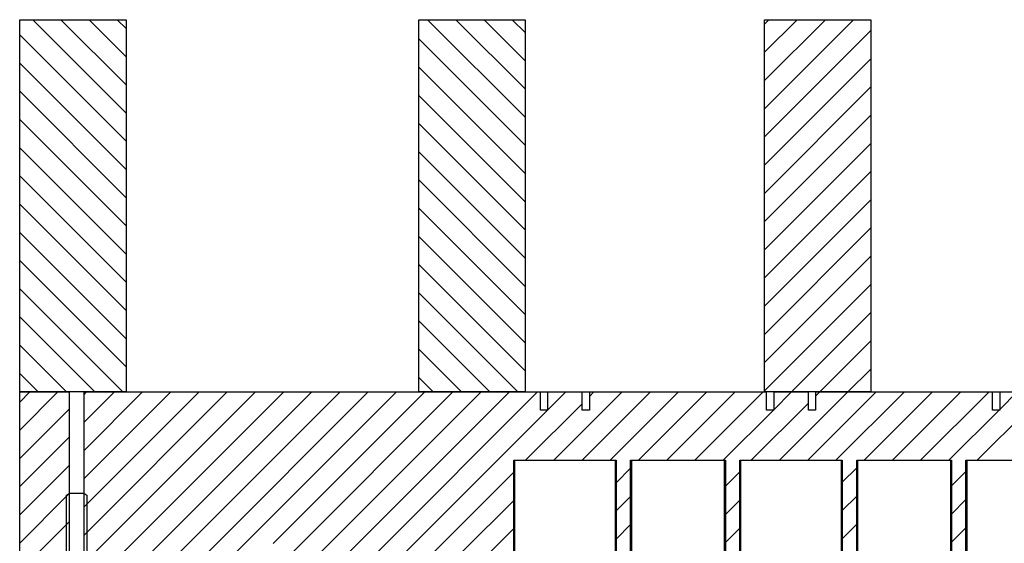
# Model space of a CAD drawing. Header units: inches. Extents: x 3 to 289, y 4 to 291.
# Tile 203 of 256: x 227 to 245, y 89 to 99. Entities that reach past the tile are written whole.
import ezdxf

# ---------------------------------------------------------------- set-up
doc = ezdxf.new("R2010")
doc.units = ezdxf.units.IN
doc.header["$LTSCALE"] = 0.5
doc.header["$MEASUREMENT"] = 0
doc.layers.add('MFB', color=7, linetype='Continuous')

msp = doc.modelspace()

# ---------------------------------------------------------------- linework, layer by layer
at = {"layer": 'MFB', "color": 9, "linetype": 'Continuous'}
for p, q in [((226.721, 92.251), (226.721, 99.251)), ((226.721, 99.251), (228.721, 99.251)), ((228.721, 97.495), (226.965, 99.251)), ((228.721, 97.495), (226.965, 99.251)), ((228.721, 98.025), (227.495, 99.251)), ((228.721, 98.025), (227.495, 99.251)), ((228.721, 98.555), (228.025, 99.251)), ((228.721, 98.555), (228.025, 99.251)), ((228.721, 99.086), (228.556, 99.251)), ((228.721, 99.086), (228.556, 99.251)), ((228.721, 99.251), (228.721, 92.251)), ((234.221, 92.251), (234.221, 99.251)), ((234.221, 99.251), (236.221, 99.251)), ((236.221, 97.419), (234.389, 99.251)), ((236.221, 97.419), (234.389, 99.251)), ((236.221, 97.95), (234.92, 99.251)), ((236.221, 97.95), (234.92, 99.251)), ((236.221, 98.48), (235.45, 99.251)), ((236.221, 98.48), (235.45, 99.251)), ((236.221, 99.01), (235.98, 99.251)), ((236.221, 99.01), (235.98, 99.251)), ((236.221, 99.251), (236.221, 92.251)), ((242.395, 99.251), (240.721, 97.577)), ((241.865, 99.251), (240.721, 98.107)), ((241.334, 99.251), (240.721, 98.638)), ((240.804, 99.251), (240.721, 99.168)), ((242.395, 99.251), (240.721, 97.577)), ((241.865, 99.251), (240.721, 98.107)), ((241.334, 99.251), (240.721, 98.638)), ((240.804, 99.251), (240.721, 99.168)), ((240.721, 99.251), (242.721, 99.251)), ((240.721, 92.251), (240.721, 99.251)), ((242.721, 99.251), (242.721, 92.251)), ((242.721, 99.047), (240.721, 97.047)), ((242.721, 99.047), (240.721, 97.047)), ((228.721, 96.964), (226.721, 98.964)), ((228.721, 96.964), (226.721, 98.964)), ((236.221, 96.889), (234.221, 98.889)), ((236.221, 96.889), (234.221, 98.889)), ((242.721, 98.517), (240.721, 96.517)), ((242.721, 98.517), (240.721, 96.517)), ((228.721, 96.434), (226.721, 98.434)), ((228.721, 96.434), (226.721, 98.434)), ((236.221, 96.359), (234.221, 98.359)), ((236.221, 96.359), (234.221, 98.359)), ((242.721, 97.986), (240.721, 95.986)), ((242.721, 97.986), (240.721, 95.986)), ((228.721, 95.904), (226.721, 97.904)), ((228.721, 95.904), (226.721, 97.904)), ((236.221, 95.828), (234.221, 97.828)), ((236.221, 95.828), (234.221, 97.828)), ((228.721, 95.373), (226.721, 97.373)), ((228.721, 95.373), (226.721, 97.373)), ((242.721, 97.456), (240.721, 95.456)), ((242.721, 97.456), (240.721, 95.456)), ((236.221, 95.298), (234.221, 97.298)), ((236.221, 95.298), (234.221, 97.298)), ((228.721, 94.843), (226.721, 96.843)), ((228.721, 94.843), (226.721, 96.843)), ((242.721, 96.926), (240.721, 94.926)), ((242.721, 96.926), (240.721, 94.926)), ((236.221, 94.768), (234.221, 96.768)), ((236.221, 94.768), (234.221, 96.768)), ((228.721, 94.313), (226.721, 96.313)), ((228.721, 94.313), (226.721, 96.313)), ((242.721, 96.395), (240.721, 94.395)), ((242.721, 96.395), (240.721, 94.395)), ((236.221, 94.237), (234.221, 96.237)), ((236.221, 94.237), (234.221, 96.237)), ((228.721, 93.782), (226.721, 95.782)), ((228.721, 93.782), (226.721, 95.782)), ((236.221, 93.707), (234.221, 95.707)), ((236.221, 93.707), (234.221, 95.707)), ((242.721, 95.865), (240.721, 93.865)), ((242.721, 95.865), (240.721, 93.865)), ((242.721, 95.335), (240.721, 93.335)), ((242.721, 95.335), (240.721, 93.335)), ((228.721, 93.252), (226.721, 95.252)), ((228.721, 93.252), (226.721, 95.252)), ((236.221, 93.177), (234.221, 95.177)), ((236.221, 93.177), (234.221, 95.177)), ((242.721, 94.804), (240.721, 92.804)), ((242.721, 94.804), (240.721, 92.804)), ((228.721, 92.722), (226.721, 94.722)), ((228.721, 92.722), (226.721, 94.722)), ((236.221, 92.646), (234.221, 94.646)), ((236.221, 92.646), (234.221, 94.646)), ((242.721, 94.274), (240.721, 92.274)), ((242.721, 94.274), (240.721, 92.274)), ((228.661, 92.251), (226.721, 94.191)), ((228.661, 92.251), (226.721, 94.191)), ((236.086, 92.251), (234.221, 94.116)), ((236.086, 92.251), (234.221, 94.116)), ((228.131, 92.251), (226.721, 93.661)), ((228.131, 92.251), (226.721, 93.661)), ((242.721, 93.744), (241.229, 92.251)), ((242.721, 93.744), (241.229, 92.251)), ((235.556, 92.251), (234.221, 93.586)), ((235.556, 92.251), (234.221, 93.586)), ((227.601, 92.251), (226.721, 93.131)), ((227.601, 92.251), (226.721, 93.131)), ((242.721, 93.213), (241.759, 92.251)), ((242.721, 93.213), (241.759, 92.251)), ((235.025, 92.251), (234.221, 93.055)), ((235.025, 92.251), (234.221, 93.055)), ((227.07, 92.251), (226.721, 92.6)), ((227.07, 92.251), (226.721, 92.6)), ((242.721, 92.683), (242.289, 92.251)), ((242.721, 92.683), (242.289, 92.251)), ((234.495, 92.251), (234.221, 92.525)), ((234.495, 92.251), (234.221, 92.525)), ((228.721, 92.251), (226.721, 92.251)), ((236.221, 92.251), (234.221, 92.251)), ((242.721, 92.251), (240.721, 92.251))]:
    msp.add_line(p, q, dxfattribs=at)
at = {"layer": 'MFB', "color": 254, "linetype": 'Continuous'}
for p, q in [((227.44, 92.251), (226.721, 91.532)), ((226.91, 92.251), (226.721, 92.062)), ((227.44, 92.251), (226.721, 91.532)), ((226.91, 92.251), (226.721, 92.062)), ((226.721, 89.251), (226.721, 92.251)), ((226.721, 92.251), (227.656, 92.251)), ((227.656, 89.251), (227.656, 92.251)), ((229.561, 92.251), (227.926, 90.615)), ((229.031, 92.251), (227.926, 91.146)), ((228.501, 92.251), (227.926, 91.676)), ((227.97, 92.251), (227.926, 92.206)), ((229.561, 92.251), (227.926, 90.615)), ((229.031, 92.251), (227.926, 91.146)), ((228.501, 92.251), (227.926, 91.676)), ((227.97, 92.251), (227.926, 92.206)), ((227.926, 92.251), (227.926, 89.251)), ((227.926, 92.251), (236.509, 92.251)), ((230.622, 92.251), (227.981, 89.61)), ((230.092, 92.251), (227.981, 90.14)), ((230.622, 92.251), (227.981, 89.61)), ((230.092, 92.251), (227.981, 90.14)), ((231.152, 92.251), (228.152, 89.251)), ((231.152, 92.251), (228.152, 89.251)), ((231.683, 92.251), (228.683, 89.251)), ((231.683, 92.251), (228.683, 89.251)), ((232.213, 92.251), (229.213, 89.251)), ((232.213, 92.251), (229.213, 89.251)), ((232.743, 92.251), (229.743, 89.251)), ((232.743, 92.251), (229.743, 89.251)), ((233.274, 92.251), (230.274, 89.251)), ((233.274, 92.251), (230.274, 89.251)), ((233.804, 92.251), (230.804, 89.251)), ((233.804, 92.251), (230.804, 89.251)), ((234.334, 92.251), (231.484, 89.401)), ((234.334, 92.251), (231.484, 89.401)), ((234.865, 92.251), (231.865, 89.251)), ((234.865, 92.251), (231.865, 89.251)), ((235.395, 92.251), (232.395, 89.251)), ((235.395, 92.251), (232.395, 89.251)), ((235.925, 92.251), (232.925, 89.251)), ((235.925, 92.251), (232.925, 89.251)), ((236.456, 92.251), (233.456, 89.251)), ((236.456, 92.251), (233.456, 89.251)), ((236.986, 92.251), (233.986, 89.251)), ((236.986, 92.251), (233.986, 89.251)), ((236.509, 91.911), (236.509, 92.251)), ((236.509, 92.251), (236.644, 92.251)), ((236.644, 92.251), (236.644, 91.911)), ((236.644, 92.251), (237.296, 92.251)), ((238.047, 92.251), (236.761, 90.966)), ((238.047, 92.251), (236.761, 90.966)), ((238.577, 92.251), (237.291, 90.966)), ((238.577, 92.251), (237.291, 90.966)), ((237.296, 91.911), (237.296, 92.251)), ((237.296, 92.251), (237.431, 92.251)), ((237.516, 92.251), (237.431, 92.166)), ((237.516, 92.251), (237.431, 92.166)), ((237.431, 92.251), (237.431, 91.911)), ((237.431, 92.251), (240.759, 92.251)), ((239.107, 92.251), (237.822, 90.966)), ((239.107, 92.251), (237.822, 90.966)), ((239.638, 92.251), (238.352, 90.966)), ((239.638, 92.251), (238.352, 90.966)), ((240.168, 92.251), (238.882, 90.966)), ((240.168, 92.251), (238.882, 90.966)), ((240.698, 92.251), (239.413, 90.966)), ((240.698, 92.251), (239.413, 90.966)), ((240.759, 91.911), (240.759, 92.251)), ((241.229, 92.251), (240.894, 91.916)), ((241.229, 92.251), (240.894, 91.916)), ((240.894, 92.251), (240.894, 91.911)), ((240.894, 92.251), (241.546, 92.251)), ((242.289, 92.251), (241.004, 90.966)), ((242.289, 92.251), (241.004, 90.966)), ((242.82, 92.251), (241.534, 90.966)), ((242.82, 92.251), (241.534, 90.966)), ((241.546, 91.911), (241.546, 92.251)), ((241.759, 92.251), (241.681, 92.173)), ((241.759, 92.251), (241.681, 92.173)), ((241.681, 92.251), (241.681, 91.911)), ((241.681, 92.251), (245.009, 92.251)), ((243.35, 92.251), (242.064, 90.966)), ((243.35, 92.251), (242.064, 90.966)), ((243.88, 92.251), (242.595, 90.966)), ((243.88, 92.251), (242.595, 90.966)), ((244.411, 92.251), (243.125, 90.966)), ((244.411, 92.251), (243.125, 90.966)), ((244.941, 92.251), (243.655, 90.966)), ((244.941, 92.251), (243.655, 90.966)), ((245.009, 91.911), (245.009, 92.251)), ((245.009, 92.251), (245.144, 92.251)), ((245.471, 92.251), (245.144, 91.923)), ((245.471, 92.251), (245.144, 91.923)), ((245.144, 92.251), (245.144, 91.911)), ((245.144, 92.251), (245.796, 92.251)), ((237.296, 92.031), (236.231, 90.966)), ((237.296, 92.031), (236.231, 90.966)), ((241.546, 92.039), (240.473, 90.966)), ((241.546, 92.039), (240.473, 90.966)), ((245.796, 92.046), (244.716, 90.966)), ((245.796, 92.046), (244.716, 90.966)), ((227.656, 91.937), (226.721, 91.002)), ((227.656, 91.937), (226.721, 91.002)), ((236.644, 91.911), (236.509, 91.911)), ((237.431, 91.911), (237.296, 91.911)), ((240.888, 91.911), (239.943, 90.966)), ((240.888, 91.911), (239.943, 90.966)), ((240.894, 91.911), (240.759, 91.911)), ((241.681, 91.911), (241.546, 91.911)), ((245.131, 91.911), (244.186, 90.966)), ((245.131, 91.911), (244.186, 90.966)), ((245.144, 91.911), (245.009, 91.911)), ((227.656, 91.407), (226.721, 90.471)), ((227.656, 91.407), (226.721, 90.471)), ((227.656, 90.877), (226.721, 89.941)), ((227.656, 90.877), (226.721, 89.941)), ((236.008, 89.251), (236.008, 90.966)), ((236.008, 90.966), (237.932, 90.966)), ((237.932, 90.966), (237.932, 89.251)), ((238.204, 89.251), (238.204, 90.966)), ((238.204, 90.966), (239.986, 90.966)), ((239.986, 90.966), (239.986, 89.251)), ((240.258, 89.251), (240.258, 90.966)), ((240.258, 90.966), (242.182, 90.966)), ((242.182, 90.966), (242.182, 89.251)), ((242.454, 89.251), (242.454, 90.966)), ((242.454, 90.966), (244.236, 90.966)), ((244.236, 90.966), (244.236, 89.251)), ((244.508, 89.251), (244.508, 90.966)), ((244.508, 90.966), (246.432, 90.966)), ((236.008, 90.743), (234.516, 89.251)), ((236.008, 90.743), (234.516, 89.251)), ((238.204, 90.817), (237.932, 90.545)), ((238.204, 90.817), (237.932, 90.545)), ((240.258, 90.75), (239.986, 90.478)), ((240.258, 90.75), (239.986, 90.478)), ((242.454, 90.825), (242.182, 90.553)), ((242.454, 90.825), (242.182, 90.553)), ((244.508, 90.758), (244.236, 90.486)), ((244.508, 90.758), (244.236, 90.486)), ((227.656, 90.346), (227.601, 90.291)), ((227.656, 90.346), (227.601, 90.291)), ((227.601, 90.291), (226.721, 89.411)), ((227.601, 90.291), (226.721, 89.411)), ((227.981, 90.14), (227.926, 90.085)), ((227.981, 90.14), (227.926, 90.085)), ((236.008, 90.213), (235.047, 89.251)), ((236.008, 90.213), (235.047, 89.251)), ((238.204, 90.287), (237.932, 90.015)), ((238.204, 90.287), (237.932, 90.015)), ((240.258, 90.22), (239.986, 89.948)), ((240.258, 90.22), (239.986, 89.948)), ((242.454, 90.294), (242.182, 90.022)), ((242.454, 90.294), (242.182, 90.022)), ((244.508, 90.227), (244.236, 89.955)), ((244.508, 90.227), (244.236, 89.955)), ((227.656, 89.816), (227.601, 89.76)), ((227.656, 89.816), (227.601, 89.76)), ((242.454, 89.764), (242.182, 89.492)), ((242.454, 89.764), (242.182, 89.492)), ((227.601, 89.76), (227.092, 89.251)), ((227.601, 89.76), (227.092, 89.251)), ((227.981, 89.61), (227.926, 89.555)), ((227.981, 89.61), (227.926, 89.555)), ((236.008, 89.682), (235.577, 89.251)), ((236.008, 89.682), (235.577, 89.251)), ((238.204, 89.757), (237.932, 89.485)), ((238.204, 89.757), (237.932, 89.485)), ((240.258, 89.69), (239.986, 89.418)), ((240.258, 89.69), (239.986, 89.418)), ((244.508, 89.697), (244.236, 89.425)), ((244.508, 89.697), (244.236, 89.425))]:
    msp.add_line(p, q, dxfattribs=at)
at = {"layer": 'MFB', "color": 96, "linetype": 'Continuous'}
for p, q in [((236.029, 90.966), (237.911, 90.966)), ((236.029, 88.485), (236.029, 90.966)), ((237.911, 90.966), (237.911, 88.485)), ((238.226, 88.485), (238.226, 90.966)), ((238.226, 90.966), (239.964, 90.966)), ((239.964, 90.966), (239.964, 88.485)), ((240.279, 90.966), (242.161, 90.966)), ((240.279, 88.485), (240.279, 90.966)), ((242.161, 90.966), (242.161, 88.485)), ((242.476, 88.485), (242.476, 90.966)), ((242.476, 90.966), (244.214, 90.966)), ((244.214, 90.966), (244.214, 88.485)), ((244.529, 90.966), (246.411, 90.966)), ((244.529, 88.485), (244.529, 90.966))]:
    msp.add_line(p, q, dxfattribs=at)
at = {"layer": 'MFB', "color": 132, "linetype": 'Continuous'}
for p, q in [((227.601, 90.31), (227.656, 90.349)), ((227.656, 90.349), (227.926, 90.349)), ((227.926, 90.349), (227.981, 90.31)), ((227.601, 88.849), (227.601, 90.31)), ((227.981, 90.31), (227.981, 88.849))]:
    msp.add_line(p, q, dxfattribs=at)

doc.saveas('drawing.dxf')
